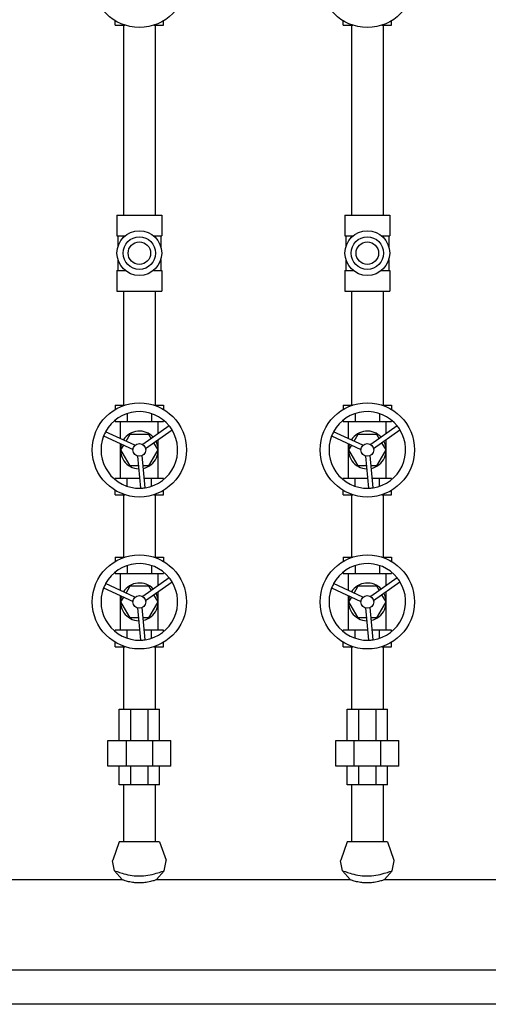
# Model space of a CAD drawing. Header units: inches. Extents: x 36 to 1719, y -84 to 1122.
# Tile 17 of 256: x 349 to 361, y 283 to 309. Entities that reach past the tile are written whole.
import ezdxf

# ---------------------------------------------------------------- set-up
doc = ezdxf.new("R2010")
doc.units = ezdxf.units.IN
doc.header["$LTSCALE"] = 48
doc.header["$MEASUREMENT"] = 0
doc.layers.add('Visible (ANSI)', color=7, linetype='Continuous', lineweight=30)

msp = doc.modelspace()

# ---------------------------------------------------------------- linework, layer by layer
at = {"layer": 'Visible (ANSI)'}
for p, q in [((351.02646, 308.69693), (351.02646, 308.81364)), ((352.29935, 308.69693), (352.29935, 308.81364)), ((357.02646, 308.69693), (357.02646, 308.81364)), ((358.29935, 308.69693), (358.29935, 308.81364)), ((351.02646, 308.69693), (351.28477, 308.69693)), ((351.2429, 308.69693), (351.2429, 303.69693)), ((352.04104, 308.69693), (352.29935, 308.69693)), ((352.0829, 308.69693), (352.0829, 303.69693)), ((357.02646, 308.69693), (357.28477, 308.69693)), ((357.2429, 308.69693), (357.2429, 303.69693)), ((358.04104, 308.69693), (358.29935, 308.69693)), ((358.0829, 308.69693), (358.0829, 303.69693)), ((351.0744, 303.69693), (351.0744, 303.15593)), ((351.0744, 303.69693), (352.2514, 303.69693)), ((352.2514, 303.69693), (352.2514, 303.15593)), ((357.0744, 303.69693), (357.0744, 303.15593)), ((357.0744, 303.69693), (358.2514, 303.69693)), ((358.2514, 303.69693), (358.2514, 303.15593)), ((351.0744, 303.15593), (351.2946, 303.15593)), ((351.09915, 303.15593), (351.09915, 302.8658)), ((352.03121, 303.15593), (352.2514, 303.15593)), ((352.22665, 303.15593), (352.22665, 302.8658)), ((357.0744, 303.15593), (357.2946, 303.15593)), ((357.09915, 303.15593), (357.09915, 302.8658)), ((358.03121, 303.15593), (358.2514, 303.15593)), ((358.22665, 303.15593), (358.22665, 302.8658)), ((351.09915, 302.52805), (351.09915, 302.23793)), ((352.22665, 302.52805), (352.22665, 302.23793)), ((357.09915, 302.52805), (357.09915, 302.23793)), ((358.22665, 302.52805), (358.22665, 302.23793)), ((351.0744, 302.23793), (351.0744, 301.69693)), ((351.0744, 302.23793), (351.2946, 302.23793)), ((352.03121, 302.23793), (352.2514, 302.23793)), ((352.2514, 302.23793), (352.2514, 301.69693)), ((357.0744, 302.23793), (357.0744, 301.69693)), ((357.0744, 302.23793), (357.2946, 302.23793)), ((358.03121, 302.23793), (358.2514, 302.23793)), ((358.2514, 302.23793), (358.2514, 301.69693)), ((351.0744, 301.69693), (352.2514, 301.69693)), ((351.2429, 301.69693), (351.2429, 298.69693)), ((352.0829, 301.69693), (352.0829, 298.69693)), ((357.0744, 301.69693), (358.2514, 301.69693)), ((357.2429, 301.69693), (357.2429, 298.69693)), ((358.0829, 301.69693), (358.0829, 298.69693)), ((351.02646, 298.69693), (351.02646, 298.58021)), ((351.02646, 298.69693), (351.28477, 298.69693)), ((352.04104, 298.69693), (352.29935, 298.69693)), ((352.29935, 298.69693), (352.29935, 298.58021)), ((357.02646, 298.69693), (357.02646, 298.58021)), ((357.02646, 298.69693), (357.28477, 298.69693)), ((358.04104, 298.69693), (358.29935, 298.69693)), ((358.29935, 298.69693), (358.29935, 298.58021)), ((351.34468, 298.47306), (351.34468, 298.26386)), ((351.98113, 298.47306), (351.98113, 298.26386)), ((357.34468, 298.47306), (357.34468, 298.26386)), ((357.98113, 298.47306), (357.98113, 298.26386)), ((351.02646, 298.29844), (351.02646, 298.26386)), ((351.02646, 298.26386), (351.34468, 298.26386)), ((351.16684, 297.81425), (351.16684, 298.26386)), ((351.34468, 298.26386), (351.98113, 298.26386)), ((352.45079, 298.14574), (351.75435, 297.65595)), ((351.98113, 298.26386), (352.29935, 298.26386)), ((352.15897, 297.94051), (352.15897, 298.26386)), ((352.29935, 298.29844), (352.29935, 298.26386)), ((357.02646, 298.29844), (357.02646, 298.26386)), ((357.02646, 298.26386), (357.34468, 298.26386)), ((357.16684, 297.81425), (357.16684, 298.26386)), ((357.34468, 298.26386), (357.98113, 298.26386)), ((358.45079, 298.14574), (357.75435, 297.65595)), ((357.98113, 298.26386), (358.29935, 298.26386)), ((358.15897, 297.94051), (358.15897, 298.26386)), ((358.29935, 298.29844), (358.29935, 298.26386)), ((350.72344, 297.8832), (351.49583, 297.52496)), ((351.54801, 297.63747), (350.77562, 297.9957)), ((351.31303, 297.74645), (351.42139, 297.93413)), ((351.42139, 297.93413), (351.90441, 297.93413)), ((351.82569, 297.55451), (352.52213, 298.0443)), ((351.90441, 297.93413), (351.97531, 297.81134)), ((356.72344, 297.8832), (357.49583, 297.52496)), ((357.54801, 297.63747), (356.77562, 297.9957)), ((357.31303, 297.74645), (357.42139, 297.93413)), ((357.42139, 297.93413), (357.90441, 297.93413)), ((357.82569, 297.55451), (358.52213, 298.0443)), ((357.90441, 297.93413), (357.97531, 297.81134)), ((351.16684, 296.76779), (351.16684, 297.67755)), ((351.17988, 297.51582), (351.25078, 297.63862)), ((352.03756, 297.70351), (352.14592, 297.51582)), ((352.15897, 296.76779), (352.15897, 297.78889)), ((357.16684, 296.76779), (357.16684, 297.67755)), ((357.17988, 297.51582), (357.25078, 297.63862)), ((358.03756, 297.70351), (358.14592, 297.51582)), ((358.15897, 296.76779), (358.15897, 297.78889)), ((351.42139, 297.09752), (351.17988, 297.51582)), ((351.61501, 297.3555), (351.69096, 296.50747)), ((351.81448, 296.51854), (351.73853, 297.36657)), ((352.14592, 297.51582), (351.90441, 297.09752)), ((357.42139, 297.09752), (357.17988, 297.51582)), ((357.61501, 297.3555), (357.69096, 296.50747)), ((357.81448, 296.51854), (357.73853, 297.36657)), ((358.14592, 297.51582), (357.90441, 297.09752)), ((351.63811, 297.09752), (351.42139, 297.09752)), ((351.90441, 297.09752), (351.76263, 297.09752)), ((357.63811, 297.09752), (357.42139, 297.09752)), ((357.90441, 297.09752), (357.76263, 297.09752)), ((351.02646, 296.73321), (351.02646, 296.76779)), ((351.34468, 296.76779), (351.02646, 296.76779)), ((351.66765, 296.76779), (351.34468, 296.76779)), ((351.34468, 296.55859), (351.34468, 296.76779)), ((351.98113, 296.76779), (351.79216, 296.76779)), ((351.98113, 296.55859), (351.98113, 296.76779)), ((352.29935, 296.76779), (351.98113, 296.76779)), ((352.29935, 296.73321), (352.29935, 296.76779)), ((357.02646, 296.73321), (357.02646, 296.76779)), ((357.34468, 296.76779), (357.02646, 296.76779)), ((357.66765, 296.76779), (357.34468, 296.76779)), ((357.34468, 296.55859), (357.34468, 296.76779)), ((357.98113, 296.76779), (357.79216, 296.76779)), ((357.98113, 296.55859), (357.98113, 296.76779)), ((358.29935, 296.76779), (357.98113, 296.76779)), ((358.29935, 296.73321), (358.29935, 296.76779)), ((351.02646, 296.33472), (351.02646, 296.45144)), ((351.02646, 296.33472), (351.28477, 296.33472)), ((351.2429, 296.33472), (351.2429, 294.69693)), ((352.04104, 296.33472), (352.29935, 296.33472)), ((352.0829, 296.33472), (352.0829, 294.69693)), ((352.29935, 296.33472), (352.29935, 296.45144)), ((357.02646, 296.33472), (357.02646, 296.45144)), ((357.02646, 296.33472), (357.28477, 296.33472)), ((357.2429, 296.33472), (357.2429, 294.69693)), ((358.04104, 296.33472), (358.29935, 296.33472)), ((358.0829, 296.33472), (358.0829, 294.69693)), ((358.29935, 296.33472), (358.29935, 296.45144)), ((351.02646, 294.69693), (351.02646, 294.58021)), ((351.02646, 294.69693), (351.28477, 294.69693)), ((351.34468, 294.47306), (351.34468, 294.26386)), ((351.98113, 294.47306), (351.98113, 294.26386)), ((352.04104, 294.69693), (352.29935, 294.69693)), ((352.29935, 294.69693), (352.29935, 294.58021)), ((357.02646, 294.69693), (357.02646, 294.58021)), ((357.02646, 294.69693), (357.28477, 294.69693)), ((357.34468, 294.47306), (357.34468, 294.26386)), ((357.98113, 294.47306), (357.98113, 294.26386)), ((358.04104, 294.69693), (358.29935, 294.69693)), ((358.29935, 294.69693), (358.29935, 294.58021)), ((351.02646, 294.29844), (351.02646, 294.26386)), ((351.02646, 294.26386), (351.34468, 294.26386)), ((351.16684, 293.81425), (351.16684, 294.26386)), ((351.34468, 294.26386), (351.98113, 294.26386)), ((351.98113, 294.26386), (352.29935, 294.26386)), ((352.15897, 293.94051), (352.15897, 294.26386)), ((352.29935, 294.29844), (352.29935, 294.26386)), ((357.02646, 294.29844), (357.02646, 294.26386)), ((357.02646, 294.26386), (357.34468, 294.26386)), ((357.16684, 293.81425), (357.16684, 294.26386)), ((357.34468, 294.26386), (357.98113, 294.26386)), ((357.98113, 294.26386), (358.29935, 294.26386)), ((358.15897, 293.94051), (358.15897, 294.26386)), ((358.29935, 294.29844), (358.29935, 294.26386)), ((351.54801, 293.63747), (350.77562, 293.9957)), ((351.31303, 293.74645), (351.42139, 293.93413)), ((351.42139, 293.93413), (351.90441, 293.93413)), ((352.45079, 294.14574), (351.75435, 293.65595)), ((351.82569, 293.55451), (352.52213, 294.0443)), ((351.90441, 293.93413), (351.97531, 293.81134)), ((357.54801, 293.63747), (356.77562, 293.9957)), ((357.31303, 293.74645), (357.42139, 293.93413)), ((357.42139, 293.93413), (357.90441, 293.93413)), ((358.45079, 294.14574), (357.75435, 293.65595)), ((357.82569, 293.55451), (358.52213, 294.0443)), ((357.90441, 293.93413), (357.97531, 293.81134)), ((350.72344, 293.8832), (351.49583, 293.52496)), ((351.16684, 292.76779), (351.16684, 293.67755)), ((352.03756, 293.70351), (352.14592, 293.51582)), ((352.15897, 292.76779), (352.15897, 293.78889)), ((356.72344, 293.8832), (357.49583, 293.52496)), ((357.16684, 292.76779), (357.16684, 293.67755)), ((358.03756, 293.70351), (358.14592, 293.51582)), ((358.15897, 292.76779), (358.15897, 293.78889)), ((351.17988, 293.51582), (351.25078, 293.63862)), ((351.42139, 293.09752), (351.17988, 293.51582)), ((352.14592, 293.51582), (351.90441, 293.09752)), ((357.17988, 293.51582), (357.25078, 293.63862)), ((357.42139, 293.09752), (357.17988, 293.51582)), ((358.14592, 293.51582), (357.90441, 293.09752)), ((351.61501, 293.3555), (351.69096, 292.50747)), ((351.81448, 292.51854), (351.73853, 293.36657)), ((357.61501, 293.3555), (357.69096, 292.50747)), ((357.81448, 292.51854), (357.73853, 293.36657)), ((351.63811, 293.09752), (351.42139, 293.09752)), ((351.90441, 293.09752), (351.76263, 293.09752)), ((357.63811, 293.09752), (357.42139, 293.09752)), ((357.90441, 293.09752), (357.76263, 293.09752)), ((351.02646, 292.73321), (351.02646, 292.76779)), ((351.34468, 292.76779), (351.02646, 292.76779)), ((351.66765, 292.76779), (351.34468, 292.76779)), ((351.34468, 292.55859), (351.34468, 292.76779)), ((351.98113, 292.76779), (351.79216, 292.76779)), ((351.98113, 292.55859), (351.98113, 292.76779)), ((352.29935, 292.76779), (351.98113, 292.76779)), ((352.29935, 292.73321), (352.29935, 292.76779)), ((357.02646, 292.73321), (357.02646, 292.76779)), ((357.34468, 292.76779), (357.02646, 292.76779)), ((357.66765, 292.76779), (357.34468, 292.76779)), ((357.34468, 292.55859), (357.34468, 292.76779)), ((357.98113, 292.76779), (357.79216, 292.76779)), ((357.98113, 292.55859), (357.98113, 292.76779)), ((358.29935, 292.76779), (357.98113, 292.76779)), ((358.29935, 292.73321), (358.29935, 292.76779)), ((351.02646, 292.33472), (351.02646, 292.45144)), ((352.29935, 292.33472), (352.29935, 292.45144)), ((357.02646, 292.33472), (357.02646, 292.45144)), ((358.29935, 292.33472), (358.29935, 292.45144)), ((351.02646, 292.33472), (351.28477, 292.33472)), ((351.2429, 292.33472), (351.2429, 290.68955)), ((352.04104, 292.33472), (352.29935, 292.33472)), ((352.0829, 292.33472), (352.0829, 290.68955)), ((357.02646, 292.33472), (357.28477, 292.33472)), ((357.2429, 292.33472), (357.2429, 290.68955)), ((358.04104, 292.33472), (358.29935, 292.33472)), ((358.0829, 292.33472), (358.0829, 290.68955)), ((351.13141, 290.68955), (351.44275, 290.68955)), ((351.13141, 289.86277), (351.13141, 290.68955)), ((351.44275, 289.86277), (351.44275, 290.68955)), ((351.44275, 290.68955), (351.88306, 290.68955)), ((351.88306, 290.68955), (352.1944, 290.68955)), ((351.88306, 290.68955), (351.88306, 289.86277)), ((352.1944, 289.86277), (352.1944, 290.68955)), ((357.13141, 290.68955), (357.44275, 290.68955)), ((357.13141, 289.86277), (357.13141, 290.68955)), ((357.44275, 289.86277), (357.44275, 290.68955)), ((357.44275, 290.68955), (357.88306, 290.68955)), ((357.88306, 290.68955), (358.1944, 290.68955)), ((357.88306, 290.68955), (357.88306, 289.86277)), ((358.1944, 289.86277), (358.1944, 290.68955)), ((350.83613, 289.86277), (351.32044, 289.86277)), ((350.83613, 289.19348), (350.83613, 289.86277)), ((351.32044, 289.86277), (352.00536, 289.86277)), ((351.32044, 289.19348), (351.32044, 289.86277)), ((352.00536, 289.86277), (352.48968, 289.86277)), ((352.00536, 289.86277), (352.00536, 289.19348)), ((352.48968, 289.19348), (352.48968, 289.86277)), ((356.83613, 289.86277), (357.32044, 289.86277)), ((356.83613, 289.19348), (356.83613, 289.86277)), ((357.32044, 289.86277), (358.00536, 289.86277)), ((357.32044, 289.19348), (357.32044, 289.86277)), ((358.00536, 289.86277), (358.48968, 289.86277)), ((358.00536, 289.86277), (358.00536, 289.19348)), ((358.48968, 289.19348), (358.48968, 289.86277)), ((351.32044, 289.19348), (350.83613, 289.19348)), ((351.13141, 288.70332), (351.13141, 289.19348)), ((352.00536, 289.19348), (351.32044, 289.19348)), ((351.44275, 288.70332), (351.44275, 289.19348)), ((351.88306, 289.19348), (351.88306, 288.70332)), ((352.48968, 289.19348), (352.00536, 289.19348)), ((352.1944, 288.70332), (352.1944, 289.19348)), ((357.32044, 289.19348), (356.83613, 289.19348)), ((357.13141, 288.70332), (357.13141, 289.19348)), ((358.00536, 289.19348), (357.32044, 289.19348)), ((357.44275, 288.70332), (357.44275, 289.19348)), ((357.88306, 289.19348), (357.88306, 288.70332)), ((358.48968, 289.19348), (358.00536, 289.19348)), ((358.1944, 288.70332), (358.1944, 289.19348)), ((351.44275, 288.70332), (351.13141, 288.70332)), ((351.2429, 288.70332), (351.2429, 287.20332)), ((351.88306, 288.70332), (351.44275, 288.70332)), ((352.1944, 288.70332), (351.88306, 288.70332)), ((352.0829, 288.70332), (352.0829, 287.20332)), ((357.44275, 288.70332), (357.13141, 288.70332)), ((357.2429, 288.70332), (357.2429, 287.20332)), ((357.88306, 288.70332), (357.44275, 288.70332)), ((358.1944, 288.70332), (357.88306, 288.70332)), ((358.0829, 288.70332), (358.0829, 287.20332)), ((351.1339, 287.20332), (350.96137, 286.71265)), ((352.1919, 287.20332), (351.1339, 287.20332)), ((352.1919, 287.20332), (352.36444, 286.71265)), ((357.1339, 287.20332), (356.96137, 286.71265)), ((358.1919, 287.20332), (357.1339, 287.20332)), ((358.1919, 287.20332), (358.36444, 286.71265)), ((351.00856, 286.43858), (350.96025, 286.69818)), ((352.31725, 286.43858), (352.36555, 286.69818)), ((357.00856, 286.43858), (356.96025, 286.69818)), ((358.31725, 286.43858), (358.36555, 286.69818)), ((351.20978, 286.20332), (351.00856, 286.43858)), ((352.31725, 286.43858), (352.11603, 286.20332)), ((357.20978, 286.20332), (357.00856, 286.43858)), ((358.31725, 286.43858), (358.11603, 286.20332)), ((347.24103, 286.20332), (351.20978, 286.20332)), ((352.11603, 286.20332), (357.20978, 286.20332)), ((358.11603, 286.20332), (362.20978, 286.20332)), ((336.6629, 283.82832), (374.8504, 283.82832)), ((389.1004, 282.92193), (343.7254, 282.92193))]:
    msp.add_line(p, q, dxfattribs=at)
for centre, radius in [((351.6629, 309.87803), 1.24016), ((357.6629, 309.87803), 1.24016), ((351.6629, 302.69693), 0.5885), ((357.6629, 302.69693), 0.5885), ((351.6629, 302.69693), 0.4275), ((357.6629, 302.69693), 0.4275), ((351.6629, 302.69693), 0.296), ((357.6629, 302.69693), 0.296), ((351.6629, 297.51582), 1.24016), ((357.6629, 297.51582), 1.24016), ((351.6629, 297.51582), 0.16732), ((357.6629, 297.51582), 0.16732), ((351.6629, 293.51582), 1.24016), ((357.6629, 293.51582), 1.24016), ((351.6629, 293.51582), 0.16732), ((357.6629, 293.51582), 0.16732)]:
    msp.add_circle(centre, radius, dxfattribs=at)
for centre, radius, start, end in [((351.6629, 297.51582), 1.00874, 38.642414, 151.593963), ((357.6629, 297.51582), 1.00874, 38.642414, 151.593963), ((351.6629, 297.51582), 1.00874, 31.593963, 38.642414), ((357.6629, 297.51582), 1.00874, 31.593963, 38.642414), ((351.6629, 297.51582), 1.00874, 158.642414, 271.593963), ((351.6629, 297.51582), 1.00874, 151.593963, 158.642414), ((351.6629, 297.51582), 0.49606, 42.298945, 147.937433), ((351.6629, 297.51582), 1.00874, 278.642414, 31.593963), ((357.6629, 297.51582), 1.00874, 158.642414, 271.593963), ((357.6629, 297.51582), 1.00874, 151.593963, 158.642414), ((357.6629, 297.51582), 0.49606, 42.298945, 147.937433), ((357.6629, 297.51582), 1.00874, 278.642414, 31.593963), ((351.6629, 297.51582), 0.49606, 162.298945, 267.937433), ((351.6629, 297.51582), 0.49606, 282.298945, 27.937433), ((357.6629, 297.51582), 0.49606, 162.298945, 267.937433), ((357.6629, 297.51582), 0.49606, 282.298945, 27.937433), ((351.6629, 297.51582), 1.00874, 271.593963, 278.642414), ((357.6629, 297.51582), 1.00874, 271.593963, 278.642414), ((351.6629, 293.51582), 1.00874, 38.642414, 151.593963), ((357.6629, 293.51582), 1.00874, 38.642414, 151.593963), ((351.6629, 293.51582), 1.00874, 151.593963, 158.642414), ((351.6629, 293.51582), 0.49606, 42.298945, 147.937433), ((351.6629, 293.51582), 1.00874, 278.642414, 31.593963), ((351.6629, 293.51582), 1.00874, 31.593963, 38.642414), ((357.6629, 293.51582), 1.00874, 151.593963, 158.642414), ((357.6629, 293.51582), 0.49606, 42.298945, 147.937433), ((357.6629, 293.51582), 1.00874, 278.642414, 31.593963), ((357.6629, 293.51582), 1.00874, 31.593963, 38.642414), ((351.6629, 293.51582), 1.00874, 158.642414, 271.593963), ((351.6629, 293.51582), 0.49606, 282.298945, 27.937433), ((357.6629, 293.51582), 1.00874, 158.642414, 271.593963), ((357.6629, 293.51582), 0.49606, 282.298945, 27.937433), ((351.6629, 293.51582), 0.49606, 162.298945, 267.937433), ((357.6629, 293.51582), 0.49606, 162.298945, 267.937433), ((351.6629, 293.51582), 1.00874, 271.593963, 278.642414), ((357.6629, 293.51582), 1.00874, 271.593963, 278.642414), ((350.9879, 286.70332), 0.02812, 160.626996, 190.540932), ((352.3379, 286.70332), 0.02812, 349.459068, 19.373004), ((356.9879, 286.70332), 0.02812, 160.626996, 190.540932), ((358.3379, 286.70332), 0.02812, 349.459068, 19.373004)]:
    msp.add_arc(centre, radius, start, end, dxfattribs=at)
for points, knots in [([(351.00856, 286.43857), (351.00856, 286.43858), (351.00983, 286.43812), (351.02079, 286.43416), (351.04279, 286.42617), (351.11123, 286.40284), (351.15723, 286.38764), (351.27175, 286.35456), (351.34125, 286.33675), (351.48757, 286.31084), (351.56269, 286.30258), (351.6395, 286.30122), (351.64731, 286.30108), (351.65511, 286.30102), (351.6629, 286.30102)], [7.87242578, 7.87242578, 7.87242578, 7.87242578, 8.04732413, 8.04732413, 8.62130842, 8.62130842, 9.20146664, 9.20146664, 9.83041405, 9.83041405, 10.41613674, 10.41613674, 10.41613674, 10.47570435, 10.47570435, 10.47570435, 10.47570435]), ([(351.6629, 286.30102), (351.73868, 286.30107), (351.81336, 286.30777), (351.96723, 286.33254), (352.04341, 286.35165), (352.1694, 286.38774), (352.2198, 286.40454), (352.28953, 286.42848), (352.30997, 286.43595), (352.31671, 286.43839), (352.31725, 286.43858), (352.31725, 286.43858)], [0.05956761, 0.05956761, 0.05956761, 0.05956761, 0.63886837, 0.63886837, 1.31634073, 1.31634073, 1.95572398, 1.95572398, 2.55150995, 2.55150995, 2.66473017, 2.66473017, 2.66473017, 2.66473017]), ([(357.00856, 286.43857), (357.00856, 286.43858), (357.00983, 286.43812), (357.02079, 286.43416), (357.04279, 286.42617), (357.11123, 286.40284), (357.15723, 286.38764), (357.27175, 286.35456), (357.34125, 286.33675), (357.48757, 286.31084), (357.56269, 286.30258), (357.6395, 286.30122), (357.64731, 286.30108), (357.65511, 286.30102), (357.6629, 286.30102)], [7.87242578, 7.87242578, 7.87242578, 7.87242578, 8.04732413, 8.04732413, 8.62130842, 8.62130842, 9.20146664, 9.20146664, 9.83041405, 9.83041405, 10.41613674, 10.41613674, 10.41613674, 10.47570435, 10.47570435, 10.47570435, 10.47570435]), ([(357.6629, 286.30102), (357.73868, 286.30107), (357.81336, 286.30777), (357.96723, 286.33254), (358.04341, 286.35165), (358.1694, 286.38774), (358.2198, 286.40454), (358.28953, 286.42848), (358.30997, 286.43595), (358.31671, 286.43839), (358.31725, 286.43858), (358.31725, 286.43858)], [0.05956761, 0.05956761, 0.05956761, 0.05956761, 0.63886837, 0.63886837, 1.31634073, 1.31634073, 1.95572398, 1.95572398, 2.55150995, 2.55150995, 2.66473017, 2.66473017, 2.66473017, 2.66473017]), ([(351.6629, 286.11607), (351.65276, 286.11607), (351.64261, 286.1162), (351.5925, 286.1175), (351.55325, 286.12059), (351.46658, 286.13141), (351.42103, 286.14016), (351.35901, 286.15484), (351.33879, 286.16023), (351.28207, 286.17656), (351.2531, 286.18677), (351.22346, 286.19781), (351.21623, 286.20072), (351.21071, 286.20294), (351.20978, 286.20332), (351.20978, 286.20332)], [5.6136033, 5.6136033, 5.6136033, 5.6136033, 5.69124838, 5.69124838, 5.99705437, 5.99705437, 6.39622941, 6.39622941, 6.61468368, 6.61468368, 7.07535259, 7.07535259, 7.34665405, 7.34665405, 7.48550737, 7.48550737, 7.48550737, 7.48550737]), ([(352.11603, 286.20332), (352.11602, 286.20332), (352.1152, 286.20299), (352.11022, 286.20097), (352.10348, 286.19826), (352.07628, 286.18806), (352.05026, 286.1788), (351.97866, 286.15754), (351.93275, 286.14571), (351.83629, 286.12802), (351.78812, 286.12167), (351.71306, 286.11688), (351.68801, 286.11607), (351.6629, 286.11607)], [3.74207999, 3.74207999, 3.74207999, 3.74207999, 3.8717767, 3.8717767, 4.13633225, 4.13633225, 4.56945756, 4.56945756, 5.03148517, 5.03148517, 5.42144785, 5.42144785, 5.6136033, 5.6136033, 5.6136033, 5.6136033]), ([(357.6629, 286.11607), (357.65276, 286.11607), (357.64261, 286.1162), (357.5925, 286.1175), (357.55325, 286.12059), (357.46658, 286.13141), (357.42103, 286.14016), (357.35901, 286.15484), (357.33879, 286.16023), (357.28207, 286.17656), (357.2531, 286.18677), (357.22346, 286.19781), (357.21623, 286.20072), (357.21071, 286.20294), (357.20978, 286.20332), (357.20978, 286.20332)], [5.6136033, 5.6136033, 5.6136033, 5.6136033, 5.69124838, 5.69124838, 5.99705437, 5.99705437, 6.39622941, 6.39622941, 6.61468368, 6.61468368, 7.07535259, 7.07535259, 7.34665405, 7.34665405, 7.48550737, 7.48550737, 7.48550737, 7.48550737]), ([(358.11603, 286.20332), (358.11602, 286.20332), (358.1152, 286.20299), (358.11022, 286.20097), (358.10348, 286.19826), (358.07628, 286.18806), (358.05026, 286.1788), (357.97866, 286.15754), (357.93275, 286.14571), (357.83629, 286.12802), (357.78812, 286.12167), (357.71306, 286.11688), (357.68801, 286.11607), (357.6629, 286.11607)], [3.74207999, 3.74207999, 3.74207999, 3.74207999, 3.8717767, 3.8717767, 4.13633225, 4.13633225, 4.56945756, 4.56945756, 5.03148517, 5.03148517, 5.42144785, 5.42144785, 5.6136033, 5.6136033, 5.6136033, 5.6136033])]:
    msp.add_open_spline(points, degree=3, knots=knots, dxfattribs=at)
for points in [[(352.11603, 286.20332), (352.11603, 286.20332), (352.11603, 286.20332), (352.11603, 286.20332)], [(358.11603, 286.20332), (358.11603, 286.20332), (358.11603, 286.20332), (358.11603, 286.20332)]]:
    msp.add_open_spline(points, degree=3, dxfattribs=at)

doc.saveas('drawing.dxf')
